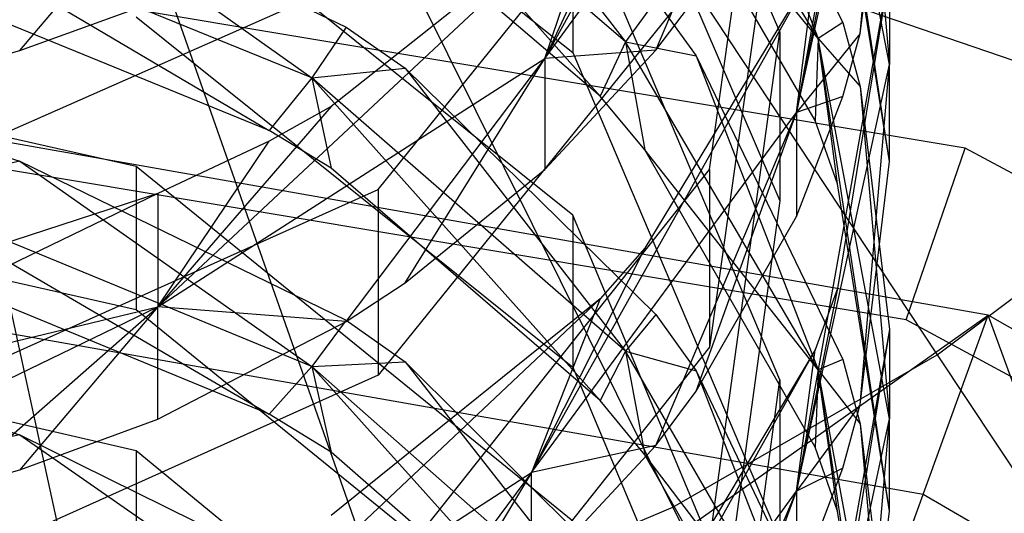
# Model space of a CAD drawing. Extents: x 0.1 to 26.5, y -19.1 to 0.
# Tile 133 of 256: x 13.433 to 13.694, y -12.369 to -12.238. Entities that reach past the tile are written whole.
import ezdxf

# ---------------------------------------------------------------- set-up
doc = ezdxf.new("R2010")
doc.units = 0
doc.header["$LTSCALE"] = 2.54
doc.layers.get('0').update_dxf_attribs({"linetype": 'CONTINUOUS'})

# ---------------------------------------------------------------- blocks, each defined once
blk = doc.blocks.new('7777_STL')
at = {"color": 0}
for p, q in [((13.49524, -12.05375, 37.93687), (13.67582, -12.32684, 37.89396)), ((13.49524, -12.05375, 37.93687), (13.67582, -12.32684, 37.89396)), ((13.46001, -12.07404, 37.93687), (13.60566, -12.36726, 37.89396)), ((13.46001, -12.07404, 37.93687), (13.60566, -12.36726, 37.89396)), ((13.42256, -12.08985, 37.93687), (13.53108, -12.39874, 37.89396)), ((13.42256, -12.08985, 37.93687), (13.53108, -12.39874, 37.89396)), ((13.38345, -12.10094, 37.93687), (13.45318, -12.42082, 37.89396)), ((13.38345, -12.10094, 37.93687), (13.45318, -12.42082, 37.89396)), ((13.6341, -12.24125, 12.32405), (13.57922, -12.11371, 12.25569)), ((13.6341, -12.24125, 12.32405), (13.57922, -12.11371, 12.25569)), ((13.6434, -12.11806, 12.8412), (13.57178, -12.24827, 12.85924)), ((13.6434, -12.11806, 12.8412), (13.57178, -12.24827, 12.85924)), ((13.66313, -12.12509, 12.60792), (13.63848, -12.26261, 12.62869)), ((13.66313, -12.12509, 12.60792), (13.63848, -12.26261, 12.62869)), ((13.61545, -12.27776, 12.574), (13.6341, -12.14436, 12.49781)), ((13.61545, -12.27776, 12.574), (13.6341, -12.14436, 12.49781)), ((13.63848, -12.26261, 12.62869), (13.66313, -12.15126, 12.56354)), ((13.63848, -12.26261, 12.62869), (13.66313, -12.15126, 12.56354)), ((13.66313, -12.24991, 12.38959), (13.64423, -12.1505, 12.33496)), ((13.66313, -12.27559, 12.34246), (13.64423, -12.1505, 12.33496)), ((13.66313, -12.24991, 12.38959), (13.64423, -12.1505, 12.33496)), ((13.66313, -12.27559, 12.34246), (13.64423, -12.1505, 12.33496)), ((13.6554, -12.2417, 12.5534), (13.66313, -12.15126, 12.56354)), ((13.6554, -12.2417, 12.5534), (13.66313, -12.15126, 12.56354)), ((13.46339, -12.15494, 11.95205), (13.57922, -12.24666, 11.99809)), ((13.46339, -12.15494, 11.95205), (13.57922, -12.24666, 11.99809)), ((13.57178, -12.24827, 12.85924), (13.63949, -12.15538, 12.80153)), ((13.57178, -12.24827, 12.85924), (13.63949, -12.15538, 12.80153)), ((13.60116, -12.24611, 12.79232), (13.63949, -12.15538, 12.80153)), ((13.60116, -12.24611, 12.79232), (13.63949, -12.15538, 12.80153)), ((13.64423, -12.24302, 12.16112), (13.59313, -12.15719, 12.11691)), ((13.64423, -12.24302, 12.16112), (13.59313, -12.15719, 12.11691)), ((13.57922, -12.15851, 12.17212), (13.6341, -12.28605, 12.24048)), ((13.57922, -12.15851, 12.17212), (13.6341, -12.28605, 12.24048)), ((13.61189, -12.15945, 12.17262), (13.64423, -12.24302, 12.16112)), ((13.61189, -12.15945, 12.17262), (13.64423, -12.24302, 12.16112)), ((13.61189, -12.15945, 12.17262), (13.65074, -12.23879, 12.21515)), ((13.61189, -12.15945, 12.17262), (13.65074, -12.23879, 12.21515)), ((13.6554, -12.16144, 12.39837), (13.66313, -12.24991, 12.38959)), ((13.6554, -12.16144, 12.39837), (13.66313, -12.24991, 12.38959)), ((13.5347, -12.16842, 11.95882), (13.59313, -12.24386, 11.94296)), ((13.5347, -12.16842, 11.95882), (13.59313, -12.24386, 11.94296)), ((13.59313, -12.24386, 11.94296), (13.50996, -12.17233, 11.90851)), ((13.50996, -12.17233, 11.90851), (13.58645, -12.25826, 11.89278)), ((13.50996, -12.17233, 11.90851), (13.58645, -12.25826, 11.89278)), ((13.59313, -12.24386, 11.94296), (13.50996, -12.17233, 11.90851)), ((13.52754, -12.28304, 12.81474), (13.61545, -12.17417, 12.74865)), ((13.52754, -12.28304, 12.81474), (13.61545, -12.17417, 12.74865)), ((13.6554, -12.2417, 12.5534), (13.66313, -12.17819, 12.51713)), ((13.6554, -12.2417, 12.5534), (13.66313, -12.17819, 12.51713)), ((13.87565, -12.31055, 3.21974), (13.50766, -12.18422, 3.21974)), ((13.87565, -12.31055, 3.21974), (13.50766, -12.18422, 3.21974)), ((13.64423, -12.24302, 12.16112), (13.59831, -12.18696, 12.07422)), ((13.64423, -12.24302, 12.16112), (13.59831, -12.18696, 12.07422)), ((13.6434, -12.26476, 12.11328), (13.59831, -12.18696, 12.07422)), ((13.6434, -12.26476, 12.11328), (13.59831, -12.18696, 12.07422)), ((13.5983, -12.19125, 12.88835), (13.57178, -12.24827, 12.85924)), ((13.5983, -12.19125, 12.88835), (13.57178, -12.24827, 12.85924)), ((13.6341, -12.19138, 12.41547), (13.61545, -12.32479, 12.49166)), ((13.6341, -12.19138, 12.41547), (13.61545, -12.32479, 12.49166)), ((13.66313, -12.27559, 12.34246), (13.64939, -12.19004, 12.2966)), ((13.66313, -12.27559, 12.34246), (13.64939, -12.19004, 12.2966)), ((13.57922, -12.28986, 11.90761), (13.46339, -12.19695, 11.86403)), ((13.57922, -12.28986, 11.90761), (13.46339, -12.19695, 11.86403)), ((13.58645, -12.25826, 11.89278), (13.51509, -12.19739, 11.86424)), ((13.58645, -12.25826, 11.89278), (13.51509, -12.19739, 11.86424)), ((13.43251, -12.1983, 11.75993), (13.50996, -12.25344, 11.73417)), ((13.43251, -12.1983, 11.75993), (13.50996, -12.25344, 11.73417)), ((13.43251, -12.1983, 11.75993), (13.51909, -12.23996, 11.77947)), ((13.43251, -12.1983, 11.75993), (13.51909, -12.23996, 11.77947)), ((13.43253, -12.24616, 13.0365), (13.47077, -12.2012, 13.07513)), ((13.43253, -12.24616, 13.0365), (13.47077, -12.2012, 13.07513)), ((13.58643, -12.20448, 12.89687), (13.46914, -12.31411, 12.90015)), ((13.58643, -12.20448, 12.89687), (13.46914, -12.31411, 12.90015)), ((13.58643, -12.20448, 12.89687), (13.51506, -12.261, 12.93327)), ((13.58643, -12.20448, 12.89687), (13.51506, -12.261, 12.93327)), ((13.57178, -12.24827, 12.85924), (13.58643, -12.20448, 12.89687)), ((13.57178, -12.24827, 12.85924), (13.58643, -12.20448, 12.89687)), ((13.6341, -12.33344, 12.14776), (13.57922, -12.20412, 12.08284)), ((13.57922, -12.20412, 12.08284), (13.57922, -12.24666, 11.99809)), ((13.6341, -12.33344, 12.14776), (13.57922, -12.20412, 12.08284)), ((13.57922, -12.20412, 12.08284), (13.57922, -12.24666, 11.99809)), ((13.50996, -12.25344, 11.73417), (13.39744, -12.20758, 11.71357)), ((13.39744, -12.20758, 11.71357), (13.49869, -12.26734, 11.68484)), ((13.39744, -12.20758, 11.71357), (13.49869, -12.26734, 11.68484)), ((13.50996, -12.25344, 11.73417), (13.39744, -12.20758, 11.71357)), ((13.6832, -12.27202, 3.35974), (13.31313, -12.21027, 3.35974)), ((13.6832, -12.27202, 3.35974), (13.31313, -12.21027, 3.35974)), ((13.64939, -12.20808, 12.6583), (13.63848, -12.26261, 12.62869)), ((13.64939, -12.20808, 12.6583), (13.63848, -12.26261, 12.62869)), ((13.61545, -12.22338, 12.66759), (13.52754, -12.33225, 12.73369)), ((13.61545, -12.22338, 12.66759), (13.52754, -12.33225, 12.73369)), ((13.52754, -12.22439, 12.90969), (13.39051, -12.28486, 12.94863)), ((13.52754, -12.22439, 12.90969), (13.39051, -12.28486, 12.94863)), ((13.6434, -12.22413, 12.66805), (13.56823, -12.35808, 12.68454)), ((13.6434, -12.22413, 12.66805), (13.56823, -12.35808, 12.68454)), ((13.6434, -12.22413, 12.66805), (13.5983, -12.29855, 12.71323)), ((13.6434, -12.22413, 12.66805), (13.5983, -12.29855, 12.71323)), ((13.63848, -12.26261, 12.62869), (13.6434, -12.22413, 12.66805)), ((13.63848, -12.26261, 12.62869), (13.6434, -12.22413, 12.66805)), ((13.66313, -12.22495, 12.43464), (13.63848, -12.36296, 12.45173)), ((13.66313, -12.22495, 12.43464), (13.63848, -12.36296, 12.45173)), ((13.66313, -12.22495, 12.43464), (13.64939, -12.30925, 12.48279)), ((13.66313, -12.22495, 12.43464), (13.64939, -12.30925, 12.48279)), ((13.66313, -12.22495, 12.43464), (13.66313, -12.24991, 12.38959)), ((13.66313, -12.22495, 12.43464), (13.66313, -12.24991, 12.38959)), ((13.49869, -12.26734, 11.68484), (13.40909, -12.23085, 11.66889)), ((13.49869, -12.26734, 11.68484), (13.40909, -12.23085, 11.66889)), ((13.43253, -12.24616, 13.0365), (13.47077, -12.23228, 13.02756)), ((13.43253, -12.24616, 13.0365), (13.47077, -12.23228, 13.02756)), ((13.60115, -12.23284, 11.99116), (13.59313, -12.24386, 11.94296)), ((13.60115, -12.23284, 11.99116), (13.59313, -12.24386, 11.94296)), ((13.60115, -12.23284, 11.99116), (13.61189, -12.24762, 11.99858)), ((13.60115, -12.23284, 11.99116), (13.61189, -12.24762, 11.99858)), ((13.60116, -12.24611, 12.79232), (13.61189, -12.23198, 12.78374)), ((13.60116, -12.24611, 12.79232), (13.61189, -12.23198, 12.78374)), ((13.46339, -12.23721, 11.77818), (13.57922, -12.33013, 11.82176)), ((13.46339, -12.23721, 11.77818), (13.57922, -12.33013, 11.82176)), ((13.65074, -12.23879, 12.21515), (13.64423, -12.24302, 12.16112)), ((13.65074, -12.23879, 12.21515), (13.64423, -12.24302, 12.16112)), ((13.65074, -12.23879, 12.21515), (13.6554, -12.25567, 12.2242)), ((13.65074, -12.23879, 12.21515), (13.6554, -12.25567, 12.2242)), ((13.51909, -12.23996, 11.77947), (13.50996, -12.25344, 11.73417)), ((13.51909, -12.23996, 11.77947), (13.50996, -12.25344, 11.73417)), ((13.51909, -12.23996, 11.77947), (13.5347, -12.25087, 11.78459)), ((13.51909, -12.23996, 11.77947), (13.5347, -12.25087, 11.78459)), ((13.61545, -12.37665, 12.39663), (13.6341, -12.24125, 12.32405)), ((13.61545, -12.37665, 12.39663), (13.6341, -12.24125, 12.32405)), ((13.6341, -12.24125, 12.32405), (13.6341, -12.28605, 12.24048)), ((13.6341, -12.24125, 12.32405), (13.6341, -12.28605, 12.24048)), ((13.6554, -12.2417, 12.5534), (13.63848, -12.26261, 12.62869)), ((13.6554, -12.2417, 12.5534), (13.63848, -12.26261, 12.62869)), ((13.65074, -12.25833, 12.5629), (13.6554, -12.2417, 12.5534)), ((13.65074, -12.25833, 12.5629), (13.6554, -12.2417, 12.5534)), ((13.46339, -12.27691, 11.68902), (13.31313, -12.24297, 11.67418)), ((13.46339, -12.27691, 11.68902), (13.31313, -12.24297, 11.67418)), ((13.59313, -12.24386, 11.94296), (13.58645, -12.25826, 11.89278)), ((13.59313, -12.24386, 11.94296), (13.58645, -12.25826, 11.89278)), ((13.59313, -12.24386, 11.94296), (13.61189, -12.24762, 11.99858)), ((13.64423, -12.33083, 11.98485), (13.59313, -12.24386, 11.94296)), ((13.59313, -12.24386, 11.94296), (13.61189, -12.24762, 11.99858)), ((13.59313, -12.24386, 11.94296), (13.59831, -12.27248, 11.89946)), ((13.59313, -12.24386, 11.94296), (13.59831, -12.27248, 11.89946)), ((13.64423, -12.33083, 11.98485), (13.59313, -12.24386, 11.94296)), ((13.64423, -12.24302, 12.16112), (13.6434, -12.26476, 12.11328)), ((13.64423, -12.24302, 12.16112), (13.6434, -12.26476, 12.11328)), ((13.64423, -12.24302, 12.16112), (13.6554, -12.25567, 12.2242)), ((13.66313, -12.34386, 12.21306), (13.64423, -12.24302, 12.16112)), ((13.64423, -12.24302, 12.16112), (13.6554, -12.25567, 12.2242)), ((13.66313, -12.36827, 12.16524), (13.64423, -12.24302, 12.16112)), ((13.66313, -12.34386, 12.21306), (13.64423, -12.24302, 12.16112)), ((13.66313, -12.36827, 12.16524), (13.64423, -12.24302, 12.16112)), ((13.64939, -12.28152, 12.12169), (13.64423, -12.24302, 12.16112)), ((13.64939, -12.28152, 12.12169), (13.64423, -12.24302, 12.16112)), ((13.41382, -12.25138, 13.03985), (13.43253, -12.24616, 13.0365)), ((13.41382, -12.25138, 13.03985), (13.43253, -12.24616, 13.0365)), ((13.57178, -12.27769, 12.8115), (13.60116, -12.24611, 12.79232)), ((13.60116, -12.24611, 12.79232), (13.57178, -12.24827, 12.85924)), ((13.60116, -12.24611, 12.79232), (13.57178, -12.24827, 12.85924)), ((13.57178, -12.27769, 12.8115), (13.60116, -12.24611, 12.79232)), ((13.57922, -12.24666, 11.99809), (13.6341, -12.37598, 12.06301)), ((13.57922, -12.24666, 11.99809), (13.6341, -12.37598, 12.06301)), ((13.46914, -12.31411, 12.90015), (13.57178, -12.24827, 12.85924)), ((13.46914, -12.31411, 12.90015), (13.57178, -12.24827, 12.85924)), ((13.5191, -12.31802, 12.83598), (13.57178, -12.24827, 12.85924)), ((13.5191, -12.31802, 12.83598), (13.57178, -12.24827, 12.85924)), ((13.5347, -12.30773, 12.82973), (13.57178, -12.24827, 12.85924)), ((13.5347, -12.30773, 12.82973), (13.57178, -12.24827, 12.85924)), ((13.57178, -12.24827, 12.85924), (13.57178, -12.27769, 12.8115)), ((13.57178, -12.24827, 12.85924), (13.57178, -12.27769, 12.8115)), ((13.61189, -12.24762, 11.99858), (13.64423, -12.33083, 11.98485)), ((13.61189, -12.24762, 11.99858), (13.64423, -12.33083, 11.98485)), ((13.61189, -12.24762, 11.99858), (13.65074, -12.32807, 12.03896)), ((13.61189, -12.24762, 11.99858), (13.65074, -12.32807, 12.03896)), ((13.68935, -12.31634, 0.15965), (13.31313, -12.25, 0.15965)), ((13.68935, -12.31634, 0.15965), (13.31313, -12.25, 0.15965)), ((13.50996, -12.25344, 11.73417), (13.5347, -12.25087, 11.78459)), ((13.50996, -12.25344, 11.73417), (13.5347, -12.25087, 11.78459)), ((13.5347, -12.25087, 11.78459), (13.59313, -12.32586, 11.76671)), ((13.5347, -12.25087, 11.78459), (13.59313, -12.32586, 11.76671)), ((13.5347, -12.25087, 11.78459), (13.60115, -12.31613, 11.81519)), ((13.5347, -12.25087, 11.78459), (13.60115, -12.31613, 11.81519)), ((13.63848, -12.36296, 12.45173), (13.66313, -12.24991, 12.38959)), ((13.63848, -12.36296, 12.45173), (13.66313, -12.24991, 12.38959)), ((13.6554, -12.34005, 12.37702), (13.66313, -12.24991, 12.38959)), ((13.6554, -12.34005, 12.37702), (13.66313, -12.24991, 12.38959)), ((13.66313, -12.27559, 12.34246), (13.66313, -12.24991, 12.38959)), ((13.66313, -12.27559, 12.34246), (13.66313, -12.24991, 12.38959)), ((13.50996, -12.25344, 11.73417), (13.49869, -12.26734, 11.68484)), ((13.50996, -12.25344, 11.73417), (13.49869, -12.26734, 11.68484)), ((13.59313, -12.32586, 11.76671), (13.50996, -12.25344, 11.73417)), ((13.50996, -12.25344, 11.73417), (13.51508, -12.27733, 11.6892)), ((13.50996, -12.25344, 11.73417), (13.51508, -12.27733, 11.6892)), ((13.50996, -12.25344, 11.73417), (13.58645, -12.33893, 11.71613)), ((13.50996, -12.25344, 11.73417), (13.58645, -12.33893, 11.71613)), ((13.59313, -12.32586, 11.76671), (13.50996, -12.25344, 11.73417)), ((13.6554, -12.25567, 12.2242), (13.66313, -12.34386, 12.21306)), ((13.6554, -12.25567, 12.2242), (13.66313, -12.34386, 12.21306)), ((13.6554, -12.25567, 12.2242), (13.66313, -12.32013, 12.25875)), ((13.6554, -12.25567, 12.2242), (13.66313, -12.32013, 12.25875)), ((13.66755, -12.31759, 3.51971), (13.31313, -12.25845, 3.51971)), ((13.66755, -12.31759, 3.51971), (13.31313, -12.25845, 3.51971)), ((13.59831, -12.27248, 11.89946), (13.58645, -12.25826, 11.89278)), ((13.59831, -12.27248, 11.89946), (13.58645, -12.25826, 11.89278)), ((13.63848, -12.29021, 12.58111), (13.65074, -12.25833, 12.5629)), ((13.65074, -12.25833, 12.5629), (13.63848, -12.26261, 12.62869)), ((13.65074, -12.25833, 12.5629), (13.63848, -12.26261, 12.62869)), ((13.63848, -12.29021, 12.58111), (13.65074, -12.25833, 12.5629)), ((13.51506, -12.261, 12.93327), (13.46914, -12.31411, 12.90015)), ((13.51506, -12.261, 12.93327), (13.46914, -12.31411, 12.90015)), ((13.51506, -12.261, 12.93327), (13.49864, -12.27018, 12.93918)), ((13.51506, -12.261, 12.93327), (13.49864, -12.27018, 12.93918)), ((13.56823, -12.35808, 12.68454), (13.63848, -12.26261, 12.62869)), ((13.56823, -12.35808, 12.68454), (13.63848, -12.26261, 12.62869)), ((13.60116, -12.35085, 12.61574), (13.63848, -12.26261, 12.62869)), ((13.60116, -12.35085, 12.61574), (13.63848, -12.26261, 12.62869)), ((13.61189, -12.3365, 12.60754), (13.63848, -12.26261, 12.62869)), ((13.61189, -12.3365, 12.60754), (13.63848, -12.26261, 12.62869)), ((13.63848, -12.26261, 12.62869), (13.63848, -12.29021, 12.58111)), ((13.63848, -12.26261, 12.62869), (13.63848, -12.29021, 12.58111)), ((13.64939, -12.28152, 12.12169), (13.6434, -12.26476, 12.11328)), ((13.64939, -12.28152, 12.12169), (13.6434, -12.26476, 12.11328)), ((13.51508, -12.27733, 11.6892), (13.49869, -12.26734, 11.68484)), ((13.51508, -12.27733, 11.6892), (13.49869, -12.26734, 11.68484)), ((13.41381, -12.2698, 11.58243), (13.43252, -12.27548, 11.58491)), ((13.41381, -12.2698, 11.58243), (13.43252, -12.27548, 11.58491)), ((13.49864, -12.27018, 12.93918), (13.46914, -12.28407, 12.94812)), ((13.46914, -12.31411, 12.90015), (13.49864, -12.27018, 12.93918)), ((13.46914, -12.31411, 12.90015), (13.49864, -12.27018, 12.93918)), ((13.49864, -12.27018, 12.93918), (13.46914, -12.28407, 12.94812)), ((13.64423, -12.33083, 11.98485), (13.59831, -12.27248, 11.89946)), ((13.64423, -12.33083, 11.98485), (13.59831, -12.27248, 11.89946)), ((13.6434, -12.3513, 11.93642), (13.59831, -12.27248, 11.89946)), ((13.6434, -12.3513, 11.93642), (13.59831, -12.27248, 11.89946)), ((13.66755, -12.31759, 3.51971), (13.6832, -12.27202, 3.35974)), ((13.66755, -12.31759, 3.51971), (13.6832, -12.27202, 3.35974)), ((14.01317, -12.45059, 3.35974), (13.6832, -12.27202, 3.35974)), ((14.01317, -12.45059, 3.35974), (13.6832, -12.27202, 3.35974)), ((13.43252, -12.27548, 11.58491), (13.39744, -12.28356, 11.53825)), ((13.43252, -12.27548, 11.58491), (13.39744, -12.28356, 11.53825)), ((13.43252, -12.27548, 11.58491), (13.50996, -12.32995, 11.55765)), ((13.43252, -12.27548, 11.58491), (13.50996, -12.32995, 11.55765)), ((13.43252, -12.27548, 11.58491), (13.51909, -12.31765, 11.60334)), ((13.43252, -12.27548, 11.58491), (13.51909, -12.31765, 11.60334)), ((13.6554, -12.34005, 12.37702), (13.66313, -12.27559, 12.34246)), ((13.6554, -12.34005, 12.37702), (13.66313, -12.27559, 12.34246)), ((13.57922, -12.37094, 11.73012), (13.46339, -12.27691, 11.68902)), ((13.46339, -12.27691, 11.68902), (13.46339, -12.31488, 11.60213)), ((13.57922, -12.37094, 11.73012), (13.46339, -12.27691, 11.68902)), ((13.46339, -12.27691, 11.68902), (13.46339, -12.31488, 11.60213)), ((13.58645, -12.33893, 11.71613), (13.51508, -12.27733, 11.6892)), ((13.58645, -12.33893, 11.71613), (13.51508, -12.27733, 11.6892)), ((13.52754, -12.38836, 12.63716), (13.61545, -12.27776, 12.574)), ((13.52754, -12.38836, 12.63716), (13.61545, -12.27776, 12.574)), ((13.5347, -12.30773, 12.82973), (13.57178, -12.27769, 12.8115)), ((13.5347, -12.30773, 12.82973), (13.57178, -12.27769, 12.8115)), ((13.61545, -12.27776, 12.574), (13.61545, -12.32479, 12.49166)), ((13.61545, -12.27776, 12.574), (13.61545, -12.32479, 12.49166)), ((13.67582, -12.32684, 37.89396), (13.74047, -12.27812, 37.89396)), ((13.67582, -12.32684, 37.89396), (13.74047, -12.27812, 37.89396)), ((13.31313, -12.28095, 11.5873), (13.46339, -12.31488, 11.60213)), ((13.31313, -12.28095, 11.5873), (13.46339, -12.31488, 11.60213)), ((13.39051, -12.34451, 12.85206), (13.52754, -12.28304, 12.81474)), ((13.39051, -12.34451, 12.85206), (13.52754, -12.28304, 12.81474)), ((13.50996, -12.32995, 11.55765), (13.39744, -12.28356, 11.53825)), ((13.39744, -12.28356, 11.53825), (13.49868, -12.34257, 11.50792)), ((13.39744, -12.28356, 11.53825), (13.49868, -12.34257, 11.50792)), ((13.50996, -12.32995, 11.55765), (13.39744, -12.28356, 11.53825)), ((13.52754, -12.28304, 12.81474), (13.52754, -12.33225, 12.73369)), ((13.52754, -12.28304, 12.81474), (13.52754, -12.33225, 12.73369)), ((13.66313, -12.36827, 12.16524), (13.64939, -12.28152, 12.12169)), ((13.66313, -12.36827, 12.16524), (13.64939, -12.28152, 12.12169)), ((13.46914, -12.28407, 12.94812), (13.34542, -12.34401, 12.91872)), ((13.46914, -12.28407, 12.94812), (13.34542, -12.34401, 12.91872)), ((13.46914, -12.28407, 12.94812), (13.40905, -12.30365, 12.96073)), ((13.46914, -12.28407, 12.94812), (13.40905, -12.30365, 12.96073)), ((13.46914, -12.28407, 12.94812), (13.46914, -12.31411, 12.90015)), ((13.46914, -12.28407, 12.94812), (13.46914, -12.31411, 12.90015)), ((13.6341, -12.28605, 12.24048), (13.61545, -12.42145, 12.31306)), ((13.6341, -12.28605, 12.24048), (13.61545, -12.42145, 12.31306)), ((13.6341, -12.42087, 11.96905), (13.57922, -12.28986, 11.90761)), ((13.57922, -12.28986, 11.90761), (13.57922, -12.33013, 11.82176)), ((13.6341, -12.42087, 11.96905), (13.57922, -12.28986, 11.90761)), ((13.57922, -12.28986, 11.90761), (13.57922, -12.33013, 11.82176)), ((13.61189, -12.3365, 12.60754), (13.63848, -12.29021, 12.58111)), ((13.61189, -12.3365, 12.60754), (13.63848, -12.29021, 12.58111)), ((13.5983, -12.29855, 12.71323), (13.56823, -12.35808, 12.68454)), ((13.5983, -12.29855, 12.71323), (13.56823, -12.35808, 12.68454)), ((13.5983, -12.29855, 12.71323), (13.58643, -12.312, 12.72139)), ((13.5983, -12.29855, 12.71323), (13.58643, -12.312, 12.72139)), ((13.67204, -12.36391, 3.65971), (13.31313, -12.30062, 3.65971)), ((13.67204, -12.36391, 3.65971), (13.31313, -12.30062, 3.65971)), ((13.49868, -12.34257, 11.50792), (13.40908, -12.30568, 11.49293)), ((13.49868, -12.34257, 11.50792), (13.40908, -12.30568, 11.49293)), ((13.5191, -12.31802, 12.83598), (13.5347, -12.30773, 12.82973)), ((13.5191, -12.31802, 12.83598), (13.5347, -12.30773, 12.82973)), ((13.64939, -12.30925, 12.48279), (13.63848, -12.36296, 12.45173)), ((13.64939, -12.30925, 12.48279), (13.63848, -12.36296, 12.45173)), ((13.64939, -12.30925, 12.48279), (13.6434, -12.32555, 12.4921)), ((13.64939, -12.30925, 12.48279), (13.6434, -12.32555, 12.4921)), ((13.58643, -12.312, 12.72139), (13.47077, -12.42097, 12.72133)), ((13.58643, -12.312, 12.72139), (13.47077, -12.42097, 12.72133)), ((13.58643, -12.312, 12.72139), (13.51506, -12.36946, 12.75628)), ((13.58643, -12.312, 12.72139), (13.51506, -12.36946, 12.75628)), ((13.58643, -12.312, 12.72139), (13.56823, -12.35808, 12.68454)), ((13.58643, -12.312, 12.72139), (13.56823, -12.35808, 12.68454)), ((13.34542, -12.34401, 12.91872), (13.46914, -12.31411, 12.90015)), ((13.34542, -12.37404, 12.86999), (13.46914, -12.31411, 12.90015)), ((13.34542, -12.34401, 12.91872), (13.46914, -12.31411, 12.90015)), ((13.34542, -12.37404, 12.86999), (13.46914, -12.31411, 12.90015)), ((13.41383, -12.36267, 12.86309), (13.46914, -12.31411, 12.90015)), ((13.41383, -12.36267, 12.86309), (13.46914, -12.31411, 12.90015)), ((13.46914, -12.31411, 12.90015), (13.43253, -12.35737, 12.85987)), ((13.46914, -12.31411, 12.90015), (13.43253, -12.35737, 12.85987)), ((13.46339, -12.31488, 11.60213), (13.57922, -12.40891, 11.64323)), ((13.46339, -12.31488, 11.60213), (13.57922, -12.40891, 11.64323)), ((13.46914, -12.34395, 12.85172), (13.46914, -12.31411, 12.90015)), ((13.46914, -12.34395, 12.85172), (13.46914, -12.31411, 12.90015)), ((13.5191, -12.31802, 12.83598), (13.46914, -12.31411, 12.90015)), ((13.5191, -12.31802, 12.83598), (13.46914, -12.31411, 12.90015)), ((13.4785, -12.46532, 0.44424), (13.68935, -12.31634, 0.15965)), ((13.4785, -12.46532, 0.44424), (13.68935, -12.31634, 0.15965)), ((13.60115, -12.31613, 11.81519), (13.59313, -12.32586, 11.76671)), ((13.60115, -12.31613, 11.81519), (13.59313, -12.32586, 11.76671)), ((13.60115, -12.31613, 11.81519), (13.61189, -12.3311, 11.82221)), ((13.60115, -12.31613, 11.81519), (13.61189, -12.3311, 11.82221)), ((13.62095, -12.50428, 0.44424), (13.68935, -12.31634, 0.15965)), ((13.62095, -12.50428, 0.44424), (13.68935, -12.31634, 0.15965)), ((14.02019, -12.50735, 0.15965), (13.68935, -12.31634, 0.15965)), ((13.78692, -12.5848, 0.44424), (13.68935, -12.31634, 0.15965)), ((14.02019, -12.50735, 0.15965), (13.68935, -12.31634, 0.15965)), ((13.78692, -12.5848, 0.44424), (13.68935, -12.31634, 0.15965)), ((13.46339, -12.35227, 11.51186), (13.31313, -12.31796, 11.49792)), ((13.46339, -12.35227, 11.51186), (13.31313, -12.31796, 11.49792)), ((13.46914, -12.34395, 12.85172), (13.5191, -12.31802, 12.83598)), ((13.46914, -12.34395, 12.85172), (13.5191, -12.31802, 12.83598)), ((13.51909, -12.31765, 11.60334), (13.50996, -12.32995, 11.55765)), ((13.51909, -12.31765, 11.60334), (13.50996, -12.32995, 11.55765)), ((13.51909, -12.31765, 11.60334), (13.5347, -12.32869, 11.60816)), ((13.51909, -12.31765, 11.60334), (13.5347, -12.32869, 11.60816)), ((13.66313, -12.32013, 12.25875), (13.63849, -12.45853, 12.27213)), ((13.66313, -12.32013, 12.25875), (13.63849, -12.45853, 12.27213)), ((13.66313, -12.32013, 12.25875), (13.64939, -12.40568, 12.30461)), ((13.66313, -12.32013, 12.25875), (13.64939, -12.40568, 12.30461)), ((13.66313, -12.32013, 12.25875), (13.66313, -12.34386, 12.21306)), ((13.66313, -12.32013, 12.25875), (13.66313, -12.34386, 12.21306)), ((13.98357, -12.48861, 3.51971), (13.66755, -12.31759, 3.51971)), ((13.98357, -12.48861, 3.51971), (13.66755, -12.31759, 3.51971)), ((13.61545, -12.32479, 12.49166), (13.52754, -12.43539, 12.55482)), ((13.61545, -12.32479, 12.49166), (13.52754, -12.43539, 12.55482)), ((13.6434, -12.32555, 12.4921), (13.56824, -12.45989, 12.50499)), ((13.6434, -12.32555, 12.4921), (13.56824, -12.45989, 12.50499)), ((13.59313, -12.32586, 11.76671), (13.58645, -12.33893, 11.71613)), ((13.59313, -12.32586, 11.76671), (13.58645, -12.33893, 11.71613)), ((13.59313, -12.32586, 11.76671), (13.61189, -12.3311, 11.82221)), ((13.64423, -12.41392, 11.80627), (13.59313, -12.32586, 11.76671)), ((13.59313, -12.32586, 11.76671), (13.61189, -12.3311, 11.82221)), ((13.59313, -12.32586, 11.76671), (13.59831, -12.35333, 11.72242)), ((13.59313, -12.32586, 11.76671), (13.59831, -12.35333, 11.72242)), ((13.64423, -12.41392, 11.80627), (13.59313, -12.32586, 11.76671)), ((13.6434, -12.32555, 12.4921), (13.59831, -12.40115, 12.53527)), ((13.6434, -12.32555, 12.4921), (13.59831, -12.40115, 12.53527)), ((13.60566, -12.36726, 37.89396), (13.67582, -12.32684, 37.89396)), ((13.60566, -12.36726, 37.89396), (13.67582, -12.32684, 37.89396)), ((13.63848, -12.36296, 12.45173), (13.6434, -12.32555, 12.4921)), ((13.63848, -12.36296, 12.45173), (13.6434, -12.32555, 12.4921)), ((13.67582, -12.32684, 37.89396), (13.85235, -12.59381, 37.81274)), ((13.67582, -12.32684, 37.89396), (13.85235, -12.59381, 37.81274)), ((13.50996, -12.32995, 11.55765), (13.49868, -12.34257, 11.50792)), ((13.50996, -12.32995, 11.55765), (13.49868, -12.34257, 11.50792)), ((13.50996, -12.32995, 11.55765), (13.5347, -12.32869, 11.60816)), ((13.50996, -12.32995, 11.55765), (13.5347, -12.32869, 11.60816)), ((13.59313, -12.4032, 11.58827), (13.50996, -12.32995, 11.55765)), ((13.50996, -12.32995, 11.55765), (13.51508, -12.35267, 11.51202)), ((13.50996, -12.32995, 11.55765), (13.51508, -12.35267, 11.51202)), ((13.50996, -12.32995, 11.55765), (13.58644, -12.41495, 11.53733)), ((13.50996, -12.32995, 11.55765), (13.58644, -12.41495, 11.53733)), ((13.59313, -12.4032, 11.58827), (13.50996, -12.32995, 11.55765)), ((13.5347, -12.32869, 11.60816), (13.59313, -12.4032, 11.58827)), ((13.5347, -12.32869, 11.60816), (13.59313, -12.4032, 11.58827)), ((13.5347, -12.32869, 11.60816), (13.60116, -12.39474, 11.63703)), ((13.5347, -12.32869, 11.60816), (13.60116, -12.39474, 11.63703)), ((13.57922, -12.33013, 11.82176), (13.6341, -12.46114, 11.8832)), ((13.57922, -12.33013, 11.82176), (13.6341, -12.46114, 11.8832)), ((13.65074, -12.32807, 12.03896), (13.64423, -12.33083, 11.98485)), ((13.65074, -12.32807, 12.03896), (13.64423, -12.33083, 11.98485)), ((13.65074, -12.32807, 12.03896), (13.6554, -12.34518, 12.04755)), ((13.65074, -12.32807, 12.03896), (13.6554, -12.34518, 12.04755)), ((13.52754, -12.33225, 12.73369), (13.39051, -12.39372, 12.77101)), ((13.52754, -12.33225, 12.73369), (13.39051, -12.39372, 12.77101)), ((13.61189, -12.3311, 11.82221), (13.64423, -12.41392, 11.80627)), ((13.61189, -12.3311, 11.82221), (13.64423, -12.41392, 11.80627)), ((13.61189, -12.3311, 11.82221), (13.65074, -12.4126, 11.86043)), ((13.61189, -12.3311, 11.82221), (13.65074, -12.4126, 11.86043)), ((13.64423, -12.33083, 11.98485), (13.6434, -12.3513, 11.93642)), ((13.64423, -12.33083, 11.98485), (13.6434, -12.3513, 11.93642)), ((13.64423, -12.33083, 11.98485), (13.6554, -12.34518, 12.04755)), ((13.66313, -12.43303, 12.03408), (13.64423, -12.33083, 11.98485)), ((13.64423, -12.33083, 11.98485), (13.6554, -12.34518, 12.04755)), ((13.66313, -12.45616, 11.9856), (13.64423, -12.33083, 11.98485)), ((13.66313, -12.43303, 12.03408), (13.64423, -12.33083, 11.98485)), ((13.66313, -12.45616, 11.9856), (13.64423, -12.33083, 11.98485)), ((13.64939, -12.36828, 11.94438), (13.64423, -12.33083, 11.98485)), ((13.64939, -12.36828, 11.94438), (13.64423, -12.33083, 11.98485)), ((13.61545, -12.47074, 12.21668), (13.6341, -12.33344, 12.14776)), ((13.61545, -12.47074, 12.21668), (13.6341, -12.33344, 12.14776)), ((13.6341, -12.33344, 12.14776), (13.6341, -12.37598, 12.06301)), ((13.6341, -12.33344, 12.14776), (13.6341, -12.37598, 12.06301)), ((13.60116, -12.35085, 12.61574), (13.61189, -12.3365, 12.60754)), ((13.60116, -12.35085, 12.61574), (13.61189, -12.3365, 12.60754)), ((13.59831, -12.35333, 11.72242), (13.58645, -12.33893, 11.71613)), ((13.59831, -12.35333, 11.72242), (13.58645, -12.33893, 11.71613)), ((13.6554, -12.34005, 12.37702), (13.63848, -12.36296, 12.45173)), ((13.6554, -12.34005, 12.37702), (13.63848, -12.36296, 12.45173)), ((13.65074, -12.35693, 12.38606), (13.6554, -12.34005, 12.37702)), ((13.65074, -12.35693, 12.38606), (13.6554, -12.34005, 12.37702)), ((13.41382, -12.34236, 11.40548), (13.43253, -12.34811, 11.40782)), ((13.41382, -12.34236, 11.40548), (13.43253, -12.34811, 11.40782)), ((13.51508, -12.35267, 11.51202), (13.49868, -12.34257, 11.50792)), ((13.51508, -12.35267, 11.51202), (13.49868, -12.34257, 11.50792)), ((13.43253, -12.35737, 12.85987), (13.46914, -12.34395, 12.85172)), ((13.43253, -12.35737, 12.85987), (13.46914, -12.34395, 12.85172)), ((13.63849, -12.45853, 12.27213), (13.66313, -12.34386, 12.21306)), ((13.63849, -12.45853, 12.27213), (13.66313, -12.34386, 12.21306)), ((13.6554, -12.43363, 12.19805), (13.66313, -12.34386, 12.21306)), ((13.6554, -12.43363, 12.19805), (13.66313, -12.34386, 12.21306)), ((13.6554, -12.34518, 12.04755), (13.66313, -12.43303, 12.03408)), ((13.6554, -12.34518, 12.04755), (13.66313, -12.43303, 12.03408)), ((13.6554, -12.34518, 12.04755), (13.66313, -12.41054, 12.08036)), ((13.6554, -12.34518, 12.04755), (13.66313, -12.41054, 12.08036)), ((13.66313, -12.36827, 12.16524), (13.66313, -12.34386, 12.21306)), ((13.66313, -12.36827, 12.16524), (13.66313, -12.34386, 12.21306)), ((13.43253, -12.34811, 11.40782), (13.39744, -12.35501, 11.36086)), ((13.43253, -12.34811, 11.40782), (13.39744, -12.35501, 11.36086)), ((13.43253, -12.34811, 11.40782), (13.50995, -12.40188, 11.37905)), ((13.43253, -12.34811, 11.40782), (13.50995, -12.40188, 11.37905)), ((13.43253, -12.34811, 11.40782), (13.5191, -12.39075, 11.42514)), ((13.43253, -12.34811, 11.40782), (13.5191, -12.39075, 11.42514)), ((13.56823, -12.38626, 12.63596), (13.60116, -12.35085, 12.61574)), ((13.60116, -12.35085, 12.61574), (13.56823, -12.35808, 12.68454)), ((13.60116, -12.35085, 12.61574), (13.56823, -12.35808, 12.68454)), ((13.56823, -12.38626, 12.63596), (13.60116, -12.35085, 12.61574)), ((13.64939, -12.36828, 11.94438), (13.6434, -12.3513, 11.93642)), ((13.64939, -12.36828, 11.94438), (13.6434, -12.3513, 11.93642)), ((13.57922, -12.44734, 11.55049), (13.46339, -12.35227, 11.51186)), ((13.46339, -12.35227, 11.51186), (13.46339, -12.38796, 11.42401)), ((13.57922, -12.44734, 11.55049), (13.46339, -12.35227, 11.51186)), ((13.46339, -12.35227, 11.51186), (13.46339, -12.38796, 11.42401)), ((13.58644, -12.41495, 11.53733), (13.51508, -12.35267, 11.51202)), ((13.58644, -12.41495, 11.53733), (13.51508, -12.35267, 11.51202)), ((13.64423, -12.41392, 11.80627), (13.59831, -12.35333, 11.72242)), ((13.64423, -12.41392, 11.80627), (13.59831, -12.35333, 11.72242)), ((13.6434, -12.4331, 11.75729), (13.59831, -12.35333, 11.72242)), ((13.6434, -12.4331, 11.75729), (13.59831, -12.35333, 11.72242)), ((13.41383, -12.36267, 12.86309), (13.43253, -12.35737, 12.85987)), ((13.41383, -12.36267, 12.86309), (13.43253, -12.35737, 12.85987)), ((13.47077, -12.42097, 12.72133), (13.56823, -12.35808, 12.68454)), ((13.47077, -12.42097, 12.72133), (13.56823, -12.35808, 12.68454)), ((13.56823, -12.35808, 12.68454), (13.5191, -12.4239, 12.65746)), ((13.56823, -12.35808, 12.68454), (13.5191, -12.4239, 12.65746)), ((13.56823, -12.35808, 12.68454), (13.5347, -12.41345, 12.65149)), ((13.56823, -12.35808, 12.68454), (13.5347, -12.41345, 12.65149)), ((13.56823, -12.38626, 12.63596), (13.56823, -12.35808, 12.68454)), ((13.56823, -12.38626, 12.63596), (13.56823, -12.35808, 12.68454)), ((13.63848, -12.38929, 12.40341), (13.65074, -12.35693, 12.38606)), ((13.65074, -12.35693, 12.38606), (13.63848, -12.36296, 12.45173)), ((13.65074, -12.35693, 12.38606), (13.63848, -12.36296, 12.45173)), ((13.63848, -12.38929, 12.40341), (13.65074, -12.35693, 12.38606)), ((13.56824, -12.45989, 12.50499), (13.63848, -12.36296, 12.45173)), ((13.56824, -12.45989, 12.50499), (13.63848, -12.36296, 12.45173)), ((13.60116, -12.45083, 12.4364), (13.63848, -12.36296, 12.45173)), ((13.60116, -12.45083, 12.4364), (13.63848, -12.36296, 12.45173)), ((13.61189, -12.43626, 12.42859), (13.63848, -12.36296, 12.45173)), ((13.61189, -12.43626, 12.42859), (13.63848, -12.36296, 12.45173)), ((13.63848, -12.36296, 12.45173), (13.63848, -12.38929, 12.40341)), ((13.63848, -12.36296, 12.45173), (13.63848, -12.38929, 12.40341)), ((13.65556, -12.40918, 3.81968), (13.67204, -12.36391, 3.65971)), ((13.65556, -12.40918, 3.81968), (13.67204, -12.36391, 3.65971)), ((13.98766, -12.54613, 3.65971), (13.67204, -12.36391, 3.65971)), ((13.98766, -12.54613, 3.65971), (13.67204, -12.36391, 3.65971)), ((13.53108, -12.39874, 37.89396), (13.60566, -12.36726, 37.89396)), ((13.53108, -12.39874, 37.89396), (13.60566, -12.36726, 37.89396)), ((13.60566, -12.36726, 37.89396), (13.74805, -12.6539, 37.81274)), ((13.60566, -12.36726, 37.89396), (13.74805, -12.6539, 37.81274)), ((13.66313, -12.45616, 11.9856), (13.64939, -12.36828, 11.94438)), ((13.66313, -12.45616, 11.9856), (13.64939, -12.36828, 11.94438)), ((13.6554, -12.43363, 12.19805), (13.66313, -12.36827, 12.16524)), ((13.6554, -12.43363, 12.19805), (13.66313, -12.36827, 12.16524))]:
    blk.add_line(p, q, dxfattribs=at)
blk = doc.blocks.new('GROUP_2')
at = {"color": 0}
blk.add_blockref('7777_STL', (-0.13159, 19.10373, -0.15965), dxfattribs=at)

msp = doc.modelspace()

# ---------------------------------------------------------------- block references
at = {"color": 0}
msp.add_blockref('GROUP_2', (0.13159, -19.10373, 0.15965), dxfattribs=at)

doc.saveas('drawing.dxf')
